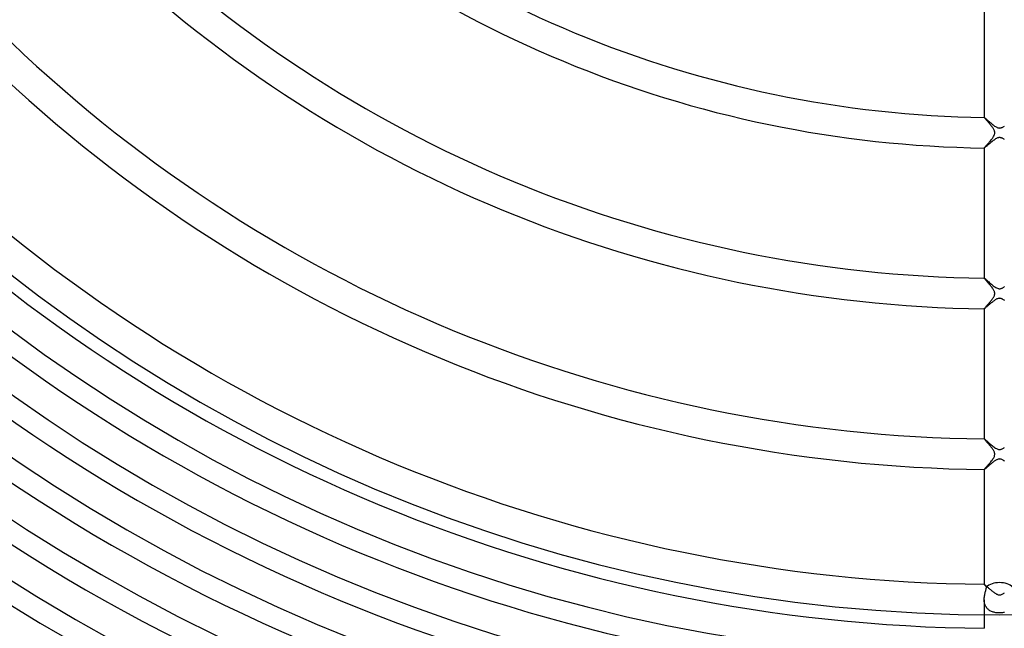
# Model space of a CAD drawing. Header units: millimetres. Extents: x -385 to 385, y -385 to 385.
# Tile 53 of 113: x -128 to 1, y -212 to -132. Entities that reach past the tile are written whole.
import ezdxf

# ---------------------------------------------------------------- set-up
doc = ezdxf.new("R2010")
doc.units = ezdxf.units.MM
doc.layers.add('HIDDEN', color=7, linetype='Continuous')
doc.layers.add('THICK', color=7, linetype='Continuous')

msp = doc.modelspace()

# ---------------------------------------------------------------- linework, layer by layer
at = {"layer": 'HIDDEN'}
for p, q in [((-2, -144.99), (-2, -144.99)), ((-2, -144.99), (-2, -144.99)), ((-2, -144.99), (-2, -144.99)), ((-2, -144.99), (-2, -144.99)), ((-2, -144.99), (-2, -144.99)), ((-2, -144.99), (-2, -144.99)), ((-2, -144.99), (-2, -144.99)), ((-2, -145), (-2, -144.99)), ((-1.98, -145.02), (-2, -145)), ((-1.96, -145.05), (-1.98, -145.02)), ((-1.93, -145.09), (-1.96, -145.05)), ((-1.89, -145.13), (-1.93, -145.09)), ((-1.85, -145.19), (-1.89, -145.13)), ((-1.8, -145.24), (-1.85, -145.19)), ((-1.74, -145.31), (-1.8, -145.24)), ((-1.68, -145.38), (-1.74, -145.31)), ((-1.62, -145.45), (-1.68, -145.38)), ((-1.55, -145.53), (-1.62, -145.45)), ((-1.48, -145.61), (-1.55, -145.53)), ((-1.41, -145.69), (-1.48, -145.61)), ((-1.33, -145.78), (-1.41, -145.69)), ((-1.26, -145.87), (-1.33, -145.78)), ((-1.19, -145.96), (-1.26, -145.87)), ((-1.12, -146.05), (-1.19, -145.96)), ((-1.05, -146.13), (-1.12, -146.05)), ((-0.98, -146.22), (-1.05, -146.13)), ((-0.91, -146.31), (-0.98, -146.22)), ((-0.85, -146.4), (-0.91, -146.31)), ((-0.8, -146.49), (-0.85, -146.4)), ((-0.75, -146.57), (-0.8, -146.49)), ((-0.71, -146.65), (-0.75, -146.57)), ((-0.68, -146.72), (-0.71, -146.65)), ((-0.66, -146.78), (-0.68, -146.72)), ((-1.26, -148.12), (-1.18, -148.03)), ((-1.18, -148.03), (-1.1, -147.93)), ((-1.1, -147.93), (-1.03, -147.83)), ((-1.03, -147.83), (-0.95, -147.74)), ((-0.95, -147.74), (-0.89, -147.64)), ((-0.89, -147.64), (-0.82, -147.55)), ((-0.82, -147.55), (-0.77, -147.46)), ((-0.77, -147.46), (-0.72, -147.37)), ((-0.72, -147.37), (-0.69, -147.3)), ((-0.69, -147.3), (-0.66, -147.23)), ((-0.64, -146.84), (-0.66, -146.78)), ((-0.66, -147.23), (-0.64, -147.16)), ((-0.63, -146.89), (-0.64, -146.84)), ((-0.64, -147.16), (-0.63, -147.1)), ((-0.63, -146.94), (-0.63, -146.89)), ((-0.62, -147), (-0.63, -146.94)), ((-0.63, -147.05), (-0.62, -147)), ((-0.63, -147.1), (-0.63, -147.05)), ((-2, -148.98), (-1.99, -148.97)), ((-2, -148.99), (-2, -148.98)), ((-2, -148.98), (-2, -148.98)), ((-2, -148.98), (-2, -148.99)), ((-2, -148.99), (-2, -148.99)), ((-2, -148.99), (-2, -148.99)), ((-2, -148.99), (-2, -148.99)), ((-2, -148.99), (-2, -148.99)), ((-1.99, -148.97), (-1.98, -148.95)), ((-1.98, -148.95), (-1.96, -148.92)), ((-1.96, -148.92), (-1.92, -148.88)), ((-1.92, -148.88), (-1.88, -148.83)), ((-1.88, -148.83), (-1.83, -148.77)), ((-1.83, -148.77), (-1.78, -148.71)), ((-1.78, -148.71), (-1.71, -148.64)), ((-1.71, -148.64), (-1.65, -148.57)), ((-1.65, -148.57), (-1.58, -148.48)), ((-1.58, -148.48), (-1.5, -148.4)), ((-1.5, -148.4), (-1.42, -148.31)), ((-1.42, -148.31), (-1.34, -148.22)), ((-1.34, -148.22), (-1.26, -148.12)), ((-2, -165.99), (-2, -165.99)), ((-2, -165.99), (-2, -165.99)), ((-2, -165.99), (-2, -165.99)), ((-2, -165.99), (-2, -165.99)), ((-2, -165.99), (-2, -165.99)), ((-2, -165.99), (-2, -165.99)), ((-2, -165.99), (-2, -165.99)), ((-1.99, -166), (-2, -165.99)), ((-1.98, -166.03), (-1.99, -166)), ((-1.96, -166.06), (-1.98, -166.03)), ((-1.92, -166.1), (-1.96, -166.06)), ((-1.88, -166.15), (-1.92, -166.1)), ((-1.83, -166.21), (-1.88, -166.15)), ((-1.78, -166.27), (-1.83, -166.21)), ((-1.71, -166.34), (-1.78, -166.27)), ((-1.65, -166.42), (-1.71, -166.34)), ((-1.58, -166.5), (-1.65, -166.42)), ((-1.5, -166.58), (-1.58, -166.5)), ((-1.43, -166.67), (-1.5, -166.58)), ((-1.35, -166.76), (-1.43, -166.67)), ((-1.27, -166.85), (-1.35, -166.76)), ((-1.2, -166.95), (-1.27, -166.85)), ((-1.12, -167.04), (-1.2, -166.95)), ((-1.04, -167.14), (-1.12, -167.04)), ((-0.97, -167.23), (-1.04, -167.14)), ((-0.9, -167.33), (-0.97, -167.23)), ((-0.84, -167.42), (-0.9, -167.33)), ((-0.92, -168.69), (-0.86, -168.61)), ((-0.86, -168.61), (-0.81, -168.52)), ((-0.78, -167.51), (-0.84, -167.42)), ((-0.81, -168.52), (-0.76, -168.44)), ((-0.74, -167.6), (-0.78, -167.51)), ((-0.76, -168.44), (-0.71, -168.35)), ((-0.7, -167.68), (-0.74, -167.6)), ((-0.71, -168.35), (-0.68, -168.28)), ((-0.67, -167.75), (-0.7, -167.68)), ((-0.68, -168.28), (-0.66, -168.21)), ((-0.65, -167.81), (-0.67, -167.75)), ((-0.66, -168.21), (-0.64, -168.14)), ((-0.64, -167.87), (-0.65, -167.81)), ((-0.63, -167.92), (-0.64, -167.87)), ((-0.64, -168.14), (-0.63, -168.09)), ((-0.62, -167.98), (-0.63, -167.92)), ((-0.63, -168.03), (-0.62, -167.98)), ((-0.63, -168.09), (-0.63, -168.03)), ((-1.96, -169.93), (-1.93, -169.89)), ((-1.93, -169.89), (-1.9, -169.85)), ((-1.9, -169.85), (-1.85, -169.8)), ((-1.85, -169.8), (-1.8, -169.74)), ((-1.8, -169.74), (-1.75, -169.68)), ((-1.75, -169.68), (-1.69, -169.61)), ((-1.69, -169.61), (-1.62, -169.54)), ((-1.62, -169.54), (-1.56, -169.46)), ((-1.56, -169.46), (-1.49, -169.38)), ((-1.49, -169.38), (-1.41, -169.3)), ((-1.41, -169.3), (-1.34, -169.22)), ((-1.34, -169.22), (-1.27, -169.13)), ((-1.27, -169.13), (-1.2, -169.04)), ((-1.2, -169.04), (-1.12, -168.96)), ((-1.12, -168.96), (-1.05, -168.87)), ((-1.05, -168.87), (-0.99, -168.78)), ((-0.99, -168.78), (-0.92, -168.69)), ((-2, -169.97), (-1.98, -169.96)), ((-2, -169.99), (-2, -169.97)), ((-2, -169.99), (-2, -169.99)), ((-2, -169.99), (-2, -169.99)), ((-2, -169.99), (-2, -169.99)), ((-2, -169.99), (-2, -169.99)), ((-2, -169.99), (-2, -169.99)), ((-2, -169.99), (-2, -169.99)), ((-2, -169.99), (-2, -169.99)), ((-1.98, -169.96), (-1.96, -169.93)), ((-2, -186.99), (-2, -186.99)), ((-2, -186.99), (-2, -186.99)), ((-2, -186.99), (-2, -186.99)), ((-2, -186.99), (-2, -186.99)), ((-2, -186.99), (-2, -186.99)), ((-2, -186.99), (-2, -186.99)), ((-2, -186.99), (-2, -186.99)), ((-2, -187), (-2, -186.99)), ((-1.98, -187.02), (-2, -187)), ((-1.96, -187.05), (-1.98, -187.02)), ((-1.93, -187.09), (-1.96, -187.05)), ((-1.89, -187.14), (-1.93, -187.09)), ((-1.85, -187.19), (-1.89, -187.14)), ((-1.8, -187.24), (-1.85, -187.19)), ((-1.75, -187.31), (-1.8, -187.24)), ((-1.69, -187.37), (-1.75, -187.31)), ((-1.62, -187.45), (-1.69, -187.37)), ((-1.56, -187.52), (-1.62, -187.45)), ((-1.49, -187.6), (-1.56, -187.52)), ((-1.42, -187.69), (-1.49, -187.6)), ((-1.34, -187.77), (-1.42, -187.69)), ((-1.27, -187.86), (-1.34, -187.77)), ((-1.19, -187.95), (-1.27, -187.86)), ((-1.12, -188.04), (-1.19, -187.95)), ((-1.05, -188.13), (-1.12, -188.04)), ((-0.98, -188.22), (-1.05, -188.13)), ((-0.92, -188.31), (-0.98, -188.22)), ((-0.86, -188.4), (-0.92, -188.31)), ((-0.8, -188.48), (-0.86, -188.4)), ((-0.76, -188.56), (-0.8, -188.48)), ((-0.72, -188.64), (-0.76, -188.56)), ((-0.68, -188.71), (-0.72, -188.64)), ((-0.66, -188.78), (-0.68, -188.71)), ((-0.68, -189.28), (-0.65, -189.2)), ((-0.64, -188.85), (-0.66, -188.78)), ((-0.65, -189.2), (-0.64, -189.13)), ((-0.63, -188.92), (-0.64, -188.85)), ((-0.64, -189.13), (-0.63, -189.05)), ((-0.62, -188.98), (-0.63, -188.92)), ((-0.63, -189.05), (-0.62, -188.98)), ((-1.64, -190.56), (-1.57, -190.48)), ((-1.57, -190.48), (-1.5, -190.4)), ((-1.5, -190.4), (-1.43, -190.32)), ((-1.43, -190.32), (-1.35, -190.23)), ((-1.35, -190.23), (-1.28, -190.15)), ((-1.28, -190.15), (-1.21, -190.06)), ((-1.21, -190.06), (-1.14, -189.97)), ((-1.14, -189.97), (-1.07, -189.88)), ((-1.07, -189.88), (-1, -189.8)), ((-1, -189.8), (-0.93, -189.71)), ((-0.93, -189.71), (-0.87, -189.62)), ((-0.87, -189.62), (-0.82, -189.54)), ((-0.82, -189.54), (-0.76, -189.45)), ((-0.76, -189.45), (-0.72, -189.37)), ((-0.72, -189.37), (-0.68, -189.28)), ((-2, -190.98), (-1.98, -190.96)), ((-2, -190.99), (-2, -190.98)), ((-2, -190.99), (-2, -190.99)), ((-2, -190.99), (-2, -190.99)), ((-2, -190.99), (-2, -190.99)), ((-2, -190.99), (-2, -190.99)), ((-2, -190.99), (-2, -190.99)), ((-2, -190.99), (-2, -190.99)), ((-2, -190.99), (-2, -190.99)), ((-1.98, -190.96), (-1.96, -190.93)), ((-1.96, -190.93), (-1.94, -190.9)), ((-1.94, -190.9), (-1.9, -190.86)), ((-1.9, -190.86), (-1.86, -190.81)), ((-1.86, -190.81), (-1.81, -190.75)), ((-1.81, -190.75), (-1.76, -190.69)), ((-1.76, -190.69), (-1.7, -190.63)), ((-1.7, -190.63), (-1.64, -190.56)), ((-2, -206), (-2, -205.99)), ((-2, -205.99), (-2, -205.99)), ((-2, -205.99), (-2, -205.99)), ((-2, -205.99), (-2, -205.99)), ((-2, -205.99), (-2, -205.99)), ((-2, -205.99), (-2, -205.99)), ((-2, -205.99), (-2, -205.99)), ((-2, -205.99), (-2, -205.99)), ((-1.99, -206.01), (-2, -206)), ((-1.99, -206.02), (-1.99, -206.01)), ((-1.97, -206.04), (-1.99, -206.02)), ((-1.96, -206.05), (-1.97, -206.04)), ((-1.94, -206.08), (-1.96, -206.05)), ((-1.92, -206.1), (-1.94, -206.08)), ((-1.94, -207.37), (-1.91, -207.25)), ((-1.9, -206.13), (-1.92, -206.1)), ((-1.91, -207.25), (-1.89, -207.14)), ((-1.87, -206.16), (-1.9, -206.13)), ((-1.89, -207.14), (-1.86, -207.02)), ((-1.84, -206.19), (-1.87, -206.16)), ((-1.86, -207.02), (-1.83, -206.92)), ((-1.81, -206.23), (-1.84, -206.19)), ((-1.83, -206.92), (-1.81, -206.81)), ((-1.78, -206.26), (-1.81, -206.23)), ((-1.81, -206.81), (-1.78, -206.71)), ((-1.75, -206.3), (-1.78, -206.26)), ((-1.78, -206.71), (-1.76, -206.61)), ((-1.76, -206.61), (-1.74, -206.52)), ((-1.71, -206.35), (-1.75, -206.3)), ((-1.74, -206.52), (-1.72, -206.43)), ((-1.72, -206.43), (-1.71, -206.35)), ((-2, -207.87), (-1.99, -207.74)), ((-2, -208), (-2, -207.87)), ((-2, -208.12), (-2, -208)), ((-2, -208), (-2, -209.99)), ((-1.99, -208.24), (-2, -208.12)), ((-1.99, -207.74), (-1.97, -207.62)), ((-1.97, -208.36), (-1.99, -208.24)), ((-1.97, -207.62), (-1.96, -207.49)), ((-1.95, -208.48), (-1.97, -208.36)), ((-1.96, -207.49), (-1.94, -207.37)), ((-1.92, -208.59), (-1.95, -208.48)), ((-1.88, -208.7), (-1.92, -208.59)), ((-1.84, -208.81), (-1.88, -208.7)), ((-1.78, -208.91), (-1.84, -208.81)), ((-1.72, -209), (-1.78, -208.91)), ((-1.66, -209.09), (-1.72, -209)), ((-1.59, -209.18), (-1.66, -209.09)), ((-1.51, -209.25), (-1.59, -209.18)), ((-1.43, -209.32), (-1.51, -209.25)), ((-1.34, -209.39), (-1.43, -209.32)), ((-1.25, -209.44), (-1.34, -209.39)), ((-1.15, -209.5), (-1.25, -209.44)), ((-1.05, -209.54), (-1.15, -209.5)), ((-0.94, -209.58), (-1.05, -209.54)), ((-0.83, -209.62), (-0.94, -209.58)), ((-0.72, -209.65), (-0.83, -209.62)), ((-0.61, -209.68), (-0.72, -209.65)), ((-0.49, -209.7), (-0.61, -209.68)), ((-0.37, -209.71), (-0.49, -209.7)), ((-0.24, -209.72), (-0.37, -209.71)), ((-0.12, -209.73), (-0.24, -209.72)), ((0, -209.73), (-0.12, -209.73)), ((0.13, -209.73), (0, -209.73)), ((0.26, -209.72), (0.13, -209.73)), ((0.39, -209.71), (0.26, -209.72)), ((0.52, -209.69), (0.39, -209.71)), ((0.64, -209.67), (0.52, -209.69))]:
    msp.add_line(p, q, dxfattribs=at)
for start_param, end_param in [(-1.570796, -0.543263), (-2.598329, -1.570796)]:
    msp.add_ellipse((0, -206.96), major_axis=(-2, 0), ratio=0.591904, start_param=start_param, end_param=end_param, dxfattribs=at)
at = {"layer": 'THICK'}
for p, q in [((-2, -127.98), (-2, -144.99)), ((-2, -144.99), (-1.98, -144.99)), ((-1.98, -144.99), (-1.96, -145.01)), ((-1.96, -145.01), (-1.92, -145.04)), ((-1.92, -145.04), (-1.88, -145.07)), ((-1.88, -145.07), (-1.83, -145.12)), ((-1.83, -145.12), (-1.76, -145.18)), ((-1.76, -145.18), (-1.69, -145.24)), ((-1.69, -145.24), (-1.62, -145.31)), ((-1.62, -145.31), (-1.53, -145.38)), ((-1.53, -145.38), (-1.44, -145.46)), ((-1.44, -145.46), (-1.35, -145.54)), ((-1.35, -145.54), (-1.25, -145.63)), ((-1.25, -145.63), (-1.15, -145.71)), ((-1.15, -145.71), (-1.05, -145.8)), ((-1.05, -145.8), (-0.95, -145.88)), ((-0.95, -145.88), (-0.85, -145.96)), ((-0.85, -145.96), (-0.75, -146.04)), ((-0.75, -146.04), (-0.65, -146.11)), ((-0.65, -146.11), (-0.55, -146.18)), ((-0.55, -146.18), (-0.46, -146.23)), ((-0.46, -146.23), (-0.37, -146.28)), ((-0.37, -146.28), (-0.29, -146.31)), ((-0.29, -146.31), (-0.22, -146.34)), ((-0.22, -146.34), (-0.15, -146.36)), ((-0.15, -146.36), (-0.1, -146.37)), ((-0.1, -146.37), (-0.04, -146.37)), ((-0.04, -146.37), (0.02, -146.38)), ((0.02, -146.38), (0.08, -146.37)), ((0.08, -146.37), (0.13, -146.36)), ((0.13, -146.36), (0.2, -146.35)), ((0.2, -146.35), (0.27, -146.32)), ((0.27, -146.32), (0.34, -146.29)), ((0.34, -146.29), (0.41, -146.26)), ((0.41, -146.26), (0.49, -146.21)), ((0.49, -146.21), (0.57, -146.16)), ((0.57, -146.16), (0.65, -146.11)), ((-0.82, -148.01), (-0.92, -148.09)), ((-0.72, -147.94), (-0.82, -148.01)), ((-0.62, -147.87), (-0.72, -147.94)), ((-0.52, -147.8), (-0.62, -147.87)), ((-0.42, -147.75), (-0.52, -147.8)), ((-0.34, -147.71), (-0.42, -147.75)), ((-0.26, -147.67), (-0.34, -147.71)), ((-0.19, -147.65), (-0.26, -147.67)), ((-0.14, -147.64), (-0.19, -147.65)), ((-0.08, -147.63), (-0.14, -147.64)), ((-0.03, -147.63), (-0.08, -147.63)), ((0.02, -147.62), (-0.03, -147.63)), ((0.07, -147.63), (0.02, -147.62)), ((0.13, -147.64), (0.07, -147.63)), ((0.18, -147.65), (0.13, -147.64)), ((0.24, -147.67), (0.18, -147.65)), ((0.31, -147.69), (0.24, -147.67)), ((0.37, -147.72), (0.31, -147.69)), ((0.44, -147.76), (0.37, -147.72)), ((0.51, -147.8), (0.44, -147.76)), ((0.58, -147.84), (0.51, -147.8)), ((0.66, -147.89), (0.58, -147.84)), ((-1.98, -148.98), (-2, -148.99)), ((-2, -148.99), (-2, -165.99)), ((-1.96, -148.96), (-1.98, -148.98)), ((-1.92, -148.93), (-1.96, -148.96)), ((-1.87, -148.9), (-1.92, -148.93)), ((-1.82, -148.85), (-1.87, -148.9)), ((-1.75, -148.79), (-1.82, -148.85)), ((-1.68, -148.73), (-1.75, -148.79)), ((-1.6, -148.66), (-1.68, -148.73)), ((-1.51, -148.58), (-1.6, -148.66)), ((-1.42, -148.5), (-1.51, -148.58)), ((-1.32, -148.42), (-1.42, -148.5)), ((-1.23, -148.34), (-1.32, -148.42)), ((-1.13, -148.26), (-1.23, -148.34)), ((-1.03, -148.17), (-1.13, -148.26)), ((-0.92, -148.09), (-1.03, -148.17)), ((-2, -165.99), (-1.98, -166)), ((-1.98, -166), (-1.95, -166.02)), ((-1.95, -166.02), (-1.91, -166.05)), ((-1.91, -166.05), (-1.85, -166.1)), ((-1.85, -166.1), (-1.78, -166.16)), ((-1.78, -166.16), (-1.7, -166.23)), ((-1.7, -166.23), (-1.61, -166.31)), ((-1.61, -166.31), (-1.52, -166.4)), ((-1.52, -166.4), (-1.41, -166.49)), ((-1.41, -166.49), (-1.3, -166.58)), ((-1.3, -166.58), (-1.19, -166.68)), ((-1.19, -166.68), (-1.07, -166.78)), ((-1.07, -166.78), (-0.95, -166.88)), ((-0.95, -166.88), (-0.83, -166.98)), ((-0.83, -166.98), (-0.72, -167.06)), ((-0.72, -167.06), (-0.6, -167.14)), ((-0.6, -167.14), (-0.49, -167.21)), ((-0.49, -167.21), (-0.38, -167.27)), ((-0.38, -167.27), (-0.28, -167.32)), ((-0.28, -167.32), (-0.2, -167.35)), ((-0.2, -167.35), (-0.12, -167.36)), ((0.16, -167.36), (0.22, -167.34)), ((0.22, -167.34), (0.29, -167.31)), ((0.29, -167.31), (0.35, -167.29)), ((0.35, -167.29), (0.42, -167.25)), ((0.42, -167.25), (0.48, -167.22)), ((0.48, -167.22), (0.54, -167.18)), ((0.54, -167.18), (0.6, -167.14)), ((0.6, -167.14), (0.66, -167.1)), ((-0.06, -168.63), (-0.13, -168.64)), ((-0.12, -167.36), (-0.06, -167.37)), ((-0.06, -167.37), (0.01, -167.38)), ((0, -168.62), (-0.06, -168.63)), ((0.07, -168.63), (0, -168.62)), ((0.01, -167.38), (0.09, -167.37)), ((0.13, -168.64), (0.07, -168.63)), ((0.09, -167.37), (0.16, -167.36)), ((-1.89, -169.91), (-1.92, -169.94)), ((-1.85, -169.88), (-1.89, -169.91)), ((-1.81, -169.84), (-1.85, -169.88)), ((-1.76, -169.8), (-1.81, -169.84)), ((-1.71, -169.76), (-1.76, -169.8)), ((-1.65, -169.71), (-1.71, -169.76)), ((-1.59, -169.65), (-1.65, -169.71)), ((-1.53, -169.6), (-1.59, -169.65)), ((-1.46, -169.54), (-1.53, -169.6)), ((-1.39, -169.48), (-1.46, -169.54)), ((-1.32, -169.42), (-1.39, -169.48)), ((-1.25, -169.36), (-1.32, -169.42)), ((-1.17, -169.29), (-1.25, -169.36)), ((-1.09, -169.23), (-1.17, -169.29)), ((-1.02, -169.17), (-1.09, -169.23)), ((-0.94, -169.11), (-1.02, -169.17)), ((-0.87, -169.05), (-0.94, -169.11)), ((-0.79, -168.99), (-0.87, -169.05)), ((-0.72, -168.94), (-0.79, -168.99)), ((-0.65, -168.89), (-0.72, -168.94)), ((-0.58, -168.84), (-0.65, -168.89)), ((-0.5, -168.79), (-0.58, -168.84)), ((-0.43, -168.75), (-0.5, -168.79)), ((-0.35, -168.71), (-0.43, -168.75)), ((-0.27, -168.68), (-0.35, -168.71)), ((-0.2, -168.65), (-0.27, -168.68)), ((-0.13, -168.64), (-0.2, -168.65)), ((0.2, -168.65), (0.13, -168.64)), ((0.27, -168.68), (0.2, -168.65)), ((0.36, -168.71), (0.27, -168.68)), ((0.44, -168.76), (0.36, -168.71)), ((0.53, -168.81), (0.44, -168.76)), ((0.61, -168.86), (0.53, -168.81)), ((0.7, -168.93), (0.61, -168.86)), ((-1.99, -169.99), (-2, -169.99)), ((-2, -169.99), (-2, -186.99)), ((-1.97, -169.98), (-1.99, -169.99)), ((-1.95, -169.96), (-1.97, -169.98)), ((-1.92, -169.94), (-1.95, -169.96)), ((-2, -186.99), (-1.98, -187)), ((-1.98, -187), (-1.96, -187.01)), ((-1.96, -187.01), (-1.92, -187.04)), ((-1.92, -187.04), (-1.88, -187.08)), ((-1.88, -187.08), (-1.82, -187.13)), ((-1.82, -187.13), (-1.75, -187.19)), ((-1.75, -187.19), (-1.68, -187.25)), ((-1.68, -187.25), (-1.59, -187.33)), ((-1.59, -187.33), (-1.51, -187.41)), ((-1.51, -187.41), (-1.41, -187.49)), ((-1.41, -187.49), (-1.31, -187.58)), ((-1.31, -187.58), (-1.2, -187.67)), ((-1.2, -187.67), (-1.09, -187.76)), ((-1.09, -187.76), (-0.98, -187.86)), ((-0.98, -187.86), (-0.87, -187.95)), ((-0.87, -187.95), (-0.75, -188.03)), ((-0.75, -188.03), (-0.64, -188.12)), ((-0.64, -188.12), (-0.53, -188.19)), ((-0.53, -188.19), (-0.42, -188.25)), ((-0.42, -188.25), (-0.32, -188.3)), ((-0.32, -188.3), (-0.22, -188.34)), ((-0.22, -188.34), (-0.14, -188.36)), ((-0.14, -188.36), (-0.06, -188.37)), ((-0.06, -188.37), (0.02, -188.38)), ((0.02, -188.38), (0.11, -188.37)), ((0.11, -188.37), (0.19, -188.35)), ((0.19, -188.35), (0.27, -188.32)), ((0.27, -188.32), (0.35, -188.29)), ((0.35, -188.29), (0.43, -188.25)), ((0.43, -188.25), (0.51, -188.2)), ((0.51, -188.2), (0.58, -188.16)), ((0.58, -188.16), (0.66, -188.1)), ((-1.4, -190.49), (-1.46, -190.55)), ((-1.33, -190.43), (-1.4, -190.49)), ((-1.26, -190.37), (-1.33, -190.43)), ((-1.18, -190.31), (-1.26, -190.37)), ((-1.11, -190.25), (-1.18, -190.31)), ((-1.04, -190.19), (-1.11, -190.25)), ((-0.97, -190.13), (-1.04, -190.19)), ((-0.9, -190.07), (-0.97, -190.13)), ((-0.83, -190.02), (-0.9, -190.07)), ((-0.76, -189.96), (-0.83, -190.02)), ((-0.69, -189.92), (-0.76, -189.96)), ((-0.62, -189.87), (-0.69, -189.92)), ((-0.55, -189.82), (-0.62, -189.87)), ((-0.48, -189.78), (-0.55, -189.82)), ((-0.41, -189.74), (-0.48, -189.78)), ((-0.34, -189.71), (-0.41, -189.74)), ((-0.27, -189.68), (-0.34, -189.71)), ((-0.2, -189.66), (-0.27, -189.68)), ((-0.13, -189.64), (-0.2, -189.66)), ((-0.06, -189.63), (-0.13, -189.64)), ((0.01, -189.62), (-0.06, -189.63)), ((0.08, -189.63), (0.01, -189.62)), ((0.15, -189.64), (0.08, -189.63)), ((0.23, -189.66), (0.15, -189.64)), ((0.31, -189.69), (0.23, -189.66)), ((0.4, -189.73), (0.31, -189.69)), ((0.49, -189.78), (0.4, -189.73)), ((0.58, -189.84), (0.49, -189.78)), ((0.67, -189.9), (0.58, -189.84)), ((-2, -190.99), (-2, -205.99)), ((-1.99, -190.99), (-2, -190.99)), ((-1.97, -190.98), (-1.99, -190.99)), ((-1.95, -190.96), (-1.97, -190.98)), ((-1.92, -190.94), (-1.95, -190.96)), ((-1.89, -190.91), (-1.92, -190.94)), ((-1.85, -190.88), (-1.89, -190.91)), ((-1.81, -190.84), (-1.85, -190.88)), ((-1.76, -190.8), (-1.81, -190.84)), ((-1.71, -190.76), (-1.76, -190.8)), ((-1.65, -190.71), (-1.71, -190.76)), ((-1.59, -190.66), (-1.65, -190.71)), ((-1.53, -190.6), (-1.59, -190.66)), ((-1.46, -190.55), (-1.53, -190.6)), ((-2, -205.99), (-1.99, -205.99)), ((-1.99, -205.99), (-1.97, -206.01)), ((-1.97, -206.01), (-1.94, -206.03)), ((-1.94, -206.03), (-1.91, -206.06)), ((-1.91, -206.06), (-1.87, -206.09)), ((-1.87, -206.09), (-1.82, -206.13)), ((-1.82, -206.13), (-1.76, -206.18)), ((-1.76, -206.18), (-1.71, -206.23)), ((-1.71, -206.23), (-1.64, -206.29)), ((-1.64, -206.29), (-1.57, -206.35)), ((-1.57, -206.35), (-1.5, -206.41)), ((-1.5, -206.41), (-1.43, -206.48)), ((-1.43, -206.48), (-1.35, -206.55)), ((-1.35, -206.55), (-1.27, -206.62)), ((-1.27, -206.62), (-1.18, -206.69)), ((-1.18, -206.69), (-1.1, -206.76)), ((-1.1, -206.76), (-1.01, -206.83)), ((-1.01, -206.83), (-0.93, -206.9)), ((-0.93, -206.9), (-0.84, -206.97)), ((-0.84, -206.97), (-0.75, -207.04)), ((-0.75, -207.04), (-0.67, -207.1)), ((-0.67, -207.1), (-0.58, -207.16)), ((-0.58, -207.16), (-0.5, -207.21)), ((-0.5, -207.21), (-0.41, -207.26)), ((0.35, -207.29), (0.43, -207.25)), ((0.43, -207.25), (0.51, -207.2)), ((0.51, -207.2), (0.58, -207.16)), ((0.58, -207.16), (0.65, -207.11)), ((-0.41, -207.26), (-0.33, -207.3)), ((-0.33, -207.3), (-0.25, -207.33)), ((-0.25, -207.33), (-0.16, -207.36)), ((-0.16, -207.36), (-0.08, -207.37)), ((-0.08, -207.37), (0.01, -207.38)), ((0.01, -207.38), (0.1, -207.37)), ((0.1, -207.37), (0.18, -207.35)), ((0.18, -207.35), (0.27, -207.32)), ((0.27, -207.32), (0.35, -207.29)), ((-2, -209.99), (-2, -211.74))]:
    msp.add_line(p, q, dxfattribs=at)
for radius, start, end in [(330.5, 180, 0), (323.75, 180, 0), (317, 180, 0), (310.25, 180, 0), (303.5, 180, 0), (296.75, 180, 0), (290, 180, 0), (283.25, 180, 0), (276.5, 180, 0), (269.75, 180, 0), (263, 180, 0), (256.25, 180, 0), (249.5, 180, 0), (242.75, 180, 0), (236, 180, 0), (229.25, 180, 0), (222.5, 180, 0), (215.75, 180, 0), (210, 180, 0), (145, 225.7893, 269.2107), (149, 225.7681, 269.2319), (166, 225.6895, 269.3105), (170, 225.6733, 269.3267), (187, 225.6121, 269.388), (191, 225.5992, 269.4008), (206, 225.5556, 269.4444), (211.75, 225.5396, 269.4604), (218.5, 225.5242, 269.4758), (225.25, 225.5086, 269.4913), (232, 225.4939, 269.5061), (238.75, 225.48, 269.5201), (245.5, 225.4668, 269.5332), (252.25, 225.4543, 269.5457), (259, 225.4425, 269.5576), (265.75, 225.4312, 269.5688), (272.5, 225.4205, 269.5795), (279.25, 225.4104, 269.5897), (286, 225.4007, 269.5993), (292.75, 225.3914, 269.6086)]:
    msp.add_arc((0, 0), radius, start, end, dxfattribs=at)

doc.saveas('drawing.dxf')
